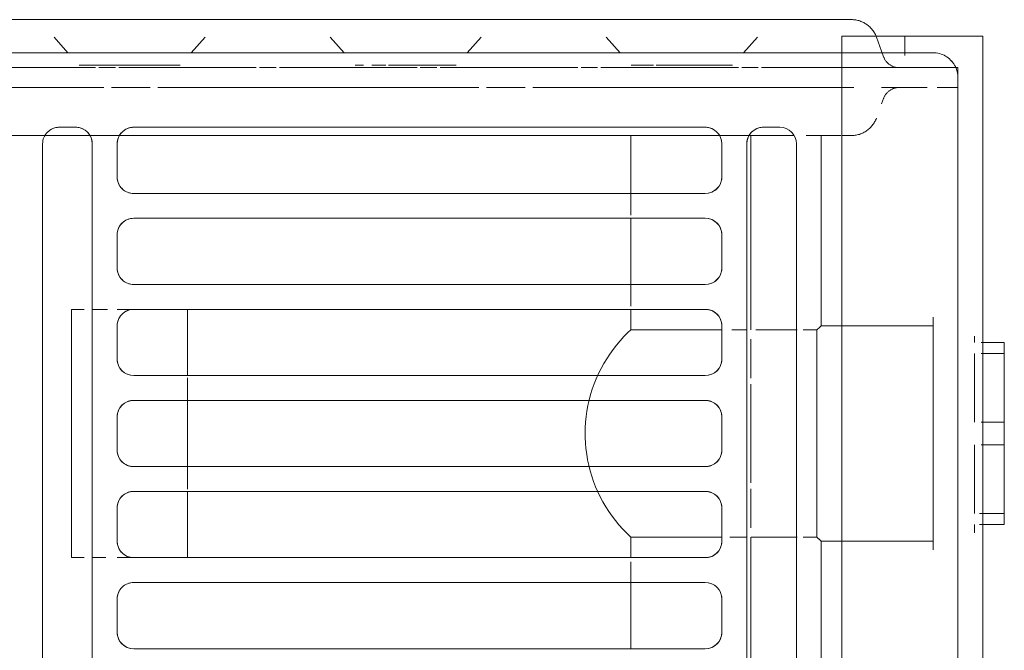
# Model space of a CAD drawing. Header units: millimetres. Extents: x -43279 to 212857, y -33734 to 71307.
# Tile 48 of 70: x -31337 to -31218, y 6239 to 6315. Entities that reach past the tile are written whole.
import ezdxf

# ---------------------------------------------------------------- set-up
doc = ezdxf.new("R2010")
doc.units = ezdxf.units.MM
doc.layers.add('M-EQPM', color=7, linetype='Continuous', lineweight=18)
doc.layers.add('Стены', color=7, linetype='Continuous', lineweight=5)

# ---------------------------------------------------------------- blocks, each defined once
blk = doc.blocks.new('PR_Радиатор_PradoUniversal_PRADO - 22-300-V1652-50_ОВ_L01_Отметка 0_Отопление - зависимый 2')
at = {"layer": 'M-EQPM'}
for p, q in [((-553, -10), (-553, -106)), ((-536, -10), (-536, -106)), ((-530.5, -93), (-530.5, -23)), ((-524.5, -23), (-524.5, -93)), ((-445.5, -93), (-445.5, -23)), ((-439.5, -23), (-439.5, -93)), ((-519.5, -32), (-450.5, -32)), ((-510.5, -40), (-510.5, -32)), ((-521.5, -38), (-521.5, -34)), ((-448.5, -34), (-448.5, -38)), ((-450.5, -40), (-519.5, -40)), ((-519.5, -43), (-450.5, -43)), ((-510.5, -45.48), (-510.5, -43)), ((-457, -44.5), (-457, -43)), ((-521.5, -49), (-521.5, -45)), ((-448.5, -45), (-448.5, -49)), ((-530.59, -45.48), (-525.59, -45.48)), ((-521.49, -45.48), (-510.5, -45.48)), ((-555.6, -48.35), (-555.6, -47)), ((-555.6, -47), (-555.6, -48.35)), ((-555.6, -47), (-552.59, -47)), ((-552.59, -47), (-555.6, -47)), ((-555.6, -48.35), (-555.6, -47)), ((-555.6, -47), (-555.6, -48.35)), ((-555.6, -47), (-553, -47)), ((-553, -47), (-555.6, -47)), ((-555.6, -56.65), (-555.6, -48.35)), ((-555.6, -48.35), (-552.59, -48.35)), ((-450.5, -51), (-519.5, -51)), ((-519.5, -54), (-450.5, -54)), ((-555.6, -58), (-555.6, -56.38)), ((-555.6, -56.38), (-555.6, -58)), ((-555.6, -56.38), (-555.6, -58)), ((-555.6, -58), (-555.6, -56.65)), ((-555.6, -56.65), (-555.6, -58)), ((-552.81, -56.65), (-555.6, -56.65)), ((-555.6, -58), (-555.6, -56.65)), ((-521.5, -60), (-521.5, -56)), ((-448.5, -56), (-448.5, -60)), ((-555.6, -58), (-555.6, -59.62)), ((-555.6, -59.62), (-555.6, -58)), ((-555.6, -59.35), (-555.6, -58)), ((-555.6, -58), (-555.6, -59.35)), ((-555.6, -58), (-555.6, -59.62)), ((-555.6, -59.35), (-555.6, -58)), ((-555.6, -67.65), (-555.6, -59.35)), ((-555.6, -59.35), (-552.81, -59.35)), ((-450.5, -62), (-519.5, -62)), ((-519.5, -65), (-450.5, -65)), ((-555.6, -67.65), (-555.6, -69)), ((-555.6, -69), (-555.6, -67.65)), ((-552.81, -67.65), (-555.6, -67.65)), ((-555.6, -67.65), (-555.6, -69)), ((-555.6, -69), (-555.6, -67.65)), ((-521.5, -71), (-521.5, -67)), ((-448.5, -67), (-448.5, -71)), ((-555.6, -69), (-552.81, -69)), ((-552.81, -69), (-555.6, -69)), ((-555.6, -69), (-553, -69)), ((-553, -69), (-555.6, -69)), ((-525.59, -70.52), (-530.59, -70.52)), ((-510.5, -70.52), (-521.49, -70.52)), ((-510.5, -73), (-510.5, -70.52)), ((-457, -73), (-457, -71.5)), ((-450.5, -73), (-519.5, -73)), ((-519.5, -76), (-450.5, -76)), ((-510.5, -84), (-510.5, -76)), ((-521.5, -82), (-521.5, -78)), ((-448.5, -78), (-448.5, -82)), ((-450.5, -84), (-519.5, -84)), ((-519.5, -87), (-450.5, -87)), ((-510.5, -94), (-510.5, -87)), ((-521.5, -93), (-521.5, -89)), ((-448.5, -89), (-448.5, -93)), ((-442, -94), (-530.23, -94)), ((-526.5, -95), (-528.5, -95)), ((-450.5, -95), (-519.5, -95)), ((-441.5, -95), (-443.5, -95)), ((-9, -94), (-440, -94)), ((-536, -104), (536, -104)), ((-547.4, -106), (-553, -106)), ((-536, -106), (-547.4, -106)), ((-532.9, -108), (532.9, -108))]:
    blk.add_line(p, q, dxfattribs=at)
at = {"layer": 'M-EQPM', "color": 254, "true_color": 0xe6e6e6}
for p, q in [((-553, -10), (-553, -42)), ((-550, -102.2), (-550, -13.8)), ((-536, -102.2), (-536, -13.8)), ((-550, -15), (-550, -101)), ((-533.5, -22), (-533.5, -45)), ((-533.5, -22), (-533.5, -45)), ((-525, -22), (-525, -45.48)), ((-530.5, -23), (-530.5, -93)), ((-524.5, -93), (-524.5, -23)), ((-445.5, -23), (-445.5, -42)), ((-439.5, -93), (-439.5, -23)), ((-450.5, -32), (-519.5, -32)), ((-521.5, -34), (-521.5, -38)), ((-448.5, -38), (-448.5, -34)), ((-519.5, -40), (-450.5, -40)), ((-510.5, -42.49), (-510.5, -40)), ((-553, -42), (-553, -44.14)), ((-553, -48.26), (-553, -42)), ((-553, -42), (-553, -74)), ((-457, -43), (-519.5, -43)), ((-457, -43), (-457, -44.5)), ((-444.5, -43), (-443, -43)), ((-443, -43), (-443, -44.5)), ((-533.5, -45), (-536, -45)), ((-533.5, -45), (-536, -45)), ((-521.5, -45), (-521.5, -49)), ((-532.95, -45.48), (-531.33, -45.48)), ((-532.95, -58), (-532.95, -45.48)), ((-525.59, -45.48), (-525.05, -45.48)), ((-524.52, -45.48), (-522.46, -45.48)), ((-510.5, -45.48), (-512.7, -45.48)), ((-552, -47), (-552, -47)), ((-525, -46.6), (-525, -51.31)), ((-555.6, -48.35), (-555.6, -56.65)), ((-552.59, -48.35), (-555.6, -48.35)), ((-555.6, -56.65), (-555.6, -48.35)), ((-555.6, -48.35), (-553, -48.35)), ((-552, -48.35), (-552, -56.65)), ((-552, -48.35), (-552, -56.65)), ((-519.5, -51), (-457, -51)), ((-525, -52.03), (-525, -63.97)), ((-457, -54), (-519.5, -54)), ((-555.6, -56.38), (-555.6, -56.38)), ((-555.6, -58), (-555.6, -56.38)), ((-555.6, -56.65), (-552.81, -56.65)), ((-555.6, -56.65), (-555.6, -57.33)), ((-553, -56.65), (-555.6, -56.65)), ((-553, -59.36), (-553, -56.64)), ((-521.5, -56), (-521.5, -60)), ((-555.6, -59.62), (-555.6, -58)), ((-555.6, -58), (-555.6, -59.35)), ((-532.95, -70.52), (-532.95, -58)), ((-555.6, -59.35), (-555.6, -67.65)), ((-552.81, -59.35), (-555.6, -59.35)), ((-555.6, -67.65), (-555.6, -59.35)), ((-555.6, -59.35), (-553, -59.35)), ((-552, -59.35), (-552, -67.65)), ((-552, -59.35), (-552, -67.65)), ((-555.6, -59.62), (-555.6, -59.62)), ((-519.5, -62), (-457, -62)), ((-525, -64.69), (-525, -69.4)), ((-457, -65), (-519.5, -65)), ((-555.6, -67.65), (-552.81, -67.65)), ((-553, -67.65), (-555.6, -67.65)), ((-553, -74), (-553, -67.74)), ((-521.5, -67), (-521.5, -71)), ((-552, -69), (-552, -69)), ((-536, -71), (-533.5, -71)), ((-536, -71), (-533.5, -71)), ((-533.5, -71), (-533.5, -94)), ((-533.5, -71), (-533.5, -94)), ((-531.33, -70.52), (-532.95, -70.52)), ((-525, -70.52), (-525, -94)), ((-522.69, -70.52), (-524.52, -70.52)), ((-512.7, -70.52), (-510.5, -70.52)), ((-553, -71.86), (-553, -74)), ((-457, -71.5), (-457, -73)), ((-443, -71.5), (-443, -73)), ((-519.5, -73), (-457, -73)), ((-510.5, -76), (-510.5, -73.39)), ((-443, -73), (-444.5, -73)), ((-553, -74), (-553, -106)), ((-445.5, -74), (-445.5, -93)), ((-450.5, -76), (-519.5, -76)), ((-521.5, -78), (-521.5, -82)), ((-448.5, -82), (-448.5, -78)), ((-519.5, -84), (-450.5, -84)), ((-510.5, -87), (-510.5, -84.39)), ((-450.5, -87), (-519.5, -87)), ((-521.5, -89), (-521.5, -93)), ((-448.5, -93), (-448.5, -89)), ((-533.11, -94), (-533.5, -94)), ((-531.69, -94), (-532.9, -94)), ((-510.5, -94), (-530.13, -94)), ((-528.5, -95), (-526.5, -95)), ((-519.5, -95), (-450.5, -95)), ((-510.5, -94), (-442, -94)), ((-443.5, -95), (-442, -95)), ((-440, -94), (-442, -94)), ((-440, -94), (-9, -94)), ((-536, -99.8), (-498.7, -99.8)), ((-497.77, -99.8), (-493.1, -99.8)), ((-492.17, -99.8), (-453.43, -99.8)), ((-452.5, -99.8), (-447.83, -99.8)), ((-446.9, -99.8), (-408.17, -99.8)), ((-550, -101), (-550, -102.2)), ((-550, -101), (-550, -102.2)), ((-549.33, -102.2), (-550, -102.2)), ((-550, -102.2), (-549.33, -102.2)), ((-548.79, -102.2), (-536, -102.2)), ((-526.3, -102.2), (-536, -102.2)), ((-523.9, -102.2), (-525.9, -102.2)), ((-506.9, -102.2), (-523.5, -102.2)), ((-504.5, -102.2), (-506.5, -102.2)), ((-487.5, -102.2), (-504.1, -102.2)), ((-485.1, -102.2), (-487.1, -102.2)), ((-468.1, -102.2), (-484.7, -102.2)), ((-465.7, -102.2), (-467.7, -102.2)), ((-448.7, -102.2), (-465.3, -102.2)), ((-446.3, -102.2), (-448.3, -102.2)), ((445.9, -102.2), (-445.9, -102.2)), ((-547, -104), (-536, -104)), ((-543.6, -103.68), (-543.6, -106)), ((-543.6, -103.68), (-543.6, -106)), ((-540.77, -104.19), (-540.16, -105.89)), ((536, -104), (-536, -104)), ((-525.79, -105.89), (-524.1, -104)), ((-524.1, -104), (-525.79, -105.89)), ((-507.54, -105.89), (-509.23, -104)), ((-509.23, -104), (-507.54, -105.89)), ((-492.46, -105.89), (-490.77, -104)), ((-490.77, -104), (-492.46, -105.89)), ((-474.21, -105.89), (-475.9, -104)), ((-475.9, -104), (-474.21, -105.89)), ((-459.12, -105.89), (-457.44, -104)), ((-457.44, -104), (-459.12, -105.89)), ((-440.88, -105.89), (-442.56, -104)), ((-442.56, -104), (-440.88, -105.89)), ((-550.2, -106), (-543.6, -106)), ((-543.6, -106), (-540, -106)), ((-540.08, -106.08), (-540.13, -105.96)), ((-540, -106), (-536, -106)), ((-539.26, -107.21), (-539.35, -107.12)), ((-532.9, -108), (-533.07, -108)), ((-524.97, -108), (-527.67, -108)), ((-527.67, -108), (-524.97, -108)), ((-508.37, -108), (-524.97, -108)), ((-524.97, -108), (-508.37, -108)), ((-508.37, -108), (-505.67, -108)), ((-505.67, -108), (-508.37, -108)), ((-491.63, -108), (-494.33, -108)), ((-494.33, -108), (-491.63, -108)), ((-475.03, -108), (-491.63, -108)), ((-491.63, -108), (-475.03, -108)), ((-475.03, -108), (-472.33, -108)), ((-472.33, -108), (-475.03, -108)), ((-458.3, -108), (-461, -108)), ((-461, -108), (-458.3, -108)), ((-441.7, -108), (-458.3, -108)), ((-458.3, -108), (-441.7, -108)), ((-441.7, -108), (-439, -108)), ((-439, -108), (-441.7, -108))]:
    blk.add_line(p, q, dxfattribs=at)
at = {"layer": 'M-EQPM', "color": 7, "true_color": 0xfcfcfc}
for p, q in [((-550, -101), (-550, -15)), ((-550, -15), (-550, -42)), ((-525, -45.48), (-525, -22)), ((-510.5, -40), (-510.5, -32.88)), ((-550, -42), (-550, -42.55)), ((-550, -46.69), (-550, -42)), ((-550, -42), (-550, -46.69)), ((-550, -42.55), (-550, -44.14)), ((-550, -58), (-550, -43)), ((-550, -43), (-550, -47.39)), ((-547, -58), (-547, -43.95)), ((-547, -43.95), (-547, -43.95)), ((-510.5, -45.48), (-510.5, -43)), ((-455.5, -43), (-457, -43)), ((-457, -43), (-455.5, -43)), ((-443, -43), (-444.5, -43)), ((-443, -44.5), (-443, -43)), ((-553, -44.14), (-553, -48.26)), ((-536, -45), (-547, -45)), ((-536, -45), (-547, -45)), ((-547, -45.99), (-547, -45)), ((-457, -51), (-457, -44.5)), ((-448.5, -49), (-448.5, -45)), ((-445.5, -44.5), (-445.5, -71.5)), ((-552, -47), (-552, -46)), ((-552, -46), (-552, -47)), ((-532.95, -45.48), (-531.33, -45.48)), ((-531.33, -45.48), (-532.95, -45.48)), ((-532.95, -45.48), (-532.95, -47.55)), ((-532.95, -48.1), (-532.95, -45.48)), ((-530.59, -45.48), (-528.79, -45.48)), ((-528.79, -45.48), (-530.59, -45.48)), ((-528.79, -45.48), (-525.59, -45.48)), ((-525.59, -45.48), (-528.79, -45.48)), ((-512.7, -45.48), (-521.49, -45.48)), ((-512.7, -45.48), (-510.5, -45.48)), ((-550, -46.41), (-550, -46.41)), ((-550, -46.69), (-550, -50)), ((-525, -51.31), (-525, -46.6)), ((-553, -48.35), (-555.6, -48.35)), ((-555.6, -48.47), (-555.6, -56.38)), ((-553, -56.64), (-553, -48.26)), ((-552, -50.01), (-552, -48.35)), ((-552, -56.65), (-552, -48.35)), ((-552, -54.25), (-552, -50.01)), ((-550, -50), (-550, -53.86)), ((-506.53, -50.95), (-506.26, -51.57)), ((-456, -51), (-450.5, -51)), ((-525, -63.97), (-525, -52.03)), ((-443, -52), (-443, -64)), ((-552, -56.65), (-552, -54.25)), ((-550, -53.86), (-550, -58)), ((-505.61, -53.5), (-505.44, -54.16)), ((-457, -62), (-457, -54)), ((-450.5, -54), (-456, -54)), ((-555.6, -56.65), (-553, -56.65)), ((-553, -56.64), (-553, -58)), ((-448.5, -60), (-448.5, -56)), ((-555.6, -57.33), (-555.6, -58)), ((-553, -58), (-553, -59.36)), ((-550, -68.61), (-550, -58)), ((-550, -58), (-550, -62.14)), ((-547, -72.05), (-547, -58)), ((-553, -59.35), (-555.6, -59.35)), ((-553, -62.14), (-553, -59.36)), ((-552, -67.65), (-552, -59.35)), ((-552, -67.65), (-552, -59.35)), ((-555.6, -59.62), (-555.6, -67.53)), ((-553, -66), (-553, -62.14)), ((-550, -62.14), (-550, -66)), ((-505.49, -62.04), (-505.66, -62.7)), ((-456, -62), (-450.5, -62)), ((-525, -69.4), (-525, -64.69)), ((-457, -71.5), (-457, -65)), ((-450.5, -65), (-456, -65)), ((-553, -67.74), (-553, -66)), ((-550, -66), (-550, -69.31)), ((-555.6, -67.65), (-553, -67.65)), ((-553, -67.74), (-553, -71.86)), ((-448.5, -71), (-448.5, -67)), ((-532.95, -70.52), (-532.95, -67.9)), ((-532.95, -68.45), (-532.95, -70.52)), ((-552, -69), (-552, -69.75)), ((-552, -69.75), (-552, -69)), ((-550, -71.86), (-550, -69.31)), ((-550, -69.31), (-550, -71.86)), ((-550, -69.59), (-550, -70)), ((-550, -70), (-550, -69.59)), ((-547, -71), (-547, -70.01)), ((-547, -71), (-536, -71)), ((-547, -71), (-536, -71)), ((-531.33, -70.52), (-532.95, -70.52)), ((-532.95, -70.52), (-531.33, -70.52)), ((-525.59, -70.52), (-530.59, -70.52)), ((-530.59, -70.52), (-528.79, -70.52)), ((-528.79, -70.52), (-525.59, -70.52)), ((-525, -94), (-525, -70.52)), ((-521.49, -70.52), (-518.47, -70.52)), ((-518.47, -70.52), (-512.7, -70.52)), ((-511.06, -70.52), (-512.7, -70.52)), ((-510.5, -70.52), (-511.06, -70.52)), ((-510.5, -73), (-510.5, -70.52)), ((-550, -71.86), (-550, -73.45)), ((-550, -73.45), (-550, -71.86)), ((-550, -71.86), (-550, -73.45)), ((-547, -72.05), (-547, -72.05)), ((-443, -73), (-443, -71.5)), ((-550, -73.45), (-550, -74)), ((-550, -74), (-550, -73.45)), ((-550, -73.45), (-550, -74)), ((-457, -73), (-455.5, -73)), ((-455.5, -73), (-457, -73)), ((-444.5, -73), (-443, -73)), ((-550, -74), (-550, -101)), ((-510.5, -84), (-510.5, -76)), ((-510.5, -89.52), (-510.5, -87)), ((-510.5, -93.39), (-510.5, -90.29)), ((-537.22, -94), (-537.15, -94)), ((-537.09, -94), (-537.06, -94)), ((-537.06, -94), (-537.03, -94)), ((-537.03, -94), (-536.98, -94)), ((-536.98, -94), (-536.93, -94)), ((-536.93, -94), (-536.88, -94)), ((-535.95, -94), (-536.07, -94)), ((-533.11, -94), (-533.5, -94)), ((-533.5, -94), (-533.11, -94)), ((-532.9, -94), (-533.07, -94)), ((-527.75, -94), (-530.13, -94)), ((-530.13, -94), (-524.98, -94)), ((-525, -94), (-527.75, -94)), ((-524.98, -94), (-522, -94)), ((-524.98, -94), (-512.04, -94)), ((-522, -94), (-519.02, -94)), ((-519.02, -94), (-516.25, -94)), ((-516.25, -94), (-513.87, -94)), ((-513.87, -94), (-512.04, -94)), ((-512.04, -94), (-510.5, -94)), ((-442, -94), (-510.5, -94)), ((-442, -94), (-440, -94)), ((-9, -94), (-440, -94)), ((-540.16, -96.11), (-540.11, -95.99)), ((-540.11, -95.99), (-540.06, -95.87)), ((-540.06, -95.87), (-540, -95.75)), ((-540, -95.75), (-539.94, -95.64)), ((-540.77, -97.81), (-541.02, -98.48)), ((-550, -99.8), (-550, -101)), ((-549.33, -99.8), (-550, -99.8)), ((-550, -99.8), (-549.33, -99.8)), ((-547.5, -99.8), (-548.54, -99.8)), ((-548.54, -99.8), (-547.5, -99.8)), ((-545, -99.8), (-546.29, -99.8)), ((-546.29, -99.8), (-545, -99.8)), ((-545, -99.8), (-540.77, -99.8)), ((-537.43, -99.8), (-536, -99.8)), ((-532.9, -99.8), (-536, -99.8)), ((-547.5, -102.2), (-549.33, -102.2)), ((-549.33, -102.2), (-548.54, -102.2)), ((-548.79, -102.2), (-545, -102.2)), ((-548.54, -102.2), (-547.5, -102.2)), ((-545, -102.2), (-546.29, -102.2)), ((-546.29, -102.2), (-545, -102.2)), ((-541.5, -102.2), (-542.9, -102.2)), ((-542.7, -102.21), (-542.78, -102.2)), ((-536, -102.2), (-540.77, -102.2)), ((-536.14, -102.2), (-536, -102.2)), ((-536, -102.2), (-532.9, -102.2)), ((-542.31, -102.29), (-542.38, -102.27)), ((-542.23, -102.32), (-542.31, -102.29)), ((-542.15, -102.34), (-542.23, -102.32)), ((-541.94, -102.45), (-542.01, -102.41)), ((-541.61, -102.67), (-541.67, -102.62)), ((-541.55, -102.73), (-541.61, -102.67)), ((-541.49, -102.78), (-541.55, -102.73)), ((-541.44, -102.84), (-541.49, -102.78)), ((-541.24, -103.09), (-541.28, -103.02)), ((-541.12, -103.3), (-541.15, -103.23)), ((-541.08, -103.37), (-541.12, -103.3)), ((-541.05, -103.44), (-541.08, -103.37)), ((-521.77, -102.5), (-522.77, -102.5)), ((-522.77, -102.5), (-520.75, -102.5)), ((-513.58, -102.5), (-521.77, -102.5)), ((-520.75, -102.5), (-513.58, -102.5)), ((-513.25, -102.5), (-511.58, -102.5)), ((-511.58, -102.5), (-513.25, -102.5)), ((-510.86, -102.5), (-510.57, -102.5)), ((-510.57, -102.5), (-510.86, -102.5)), ((-489.14, -102.5), (-489.43, -102.5)), ((-489.43, -102.5), (-487.42, -102.5)), ((-488.43, -102.5), (-489.14, -102.5)), ((-481.25, -102.5), (-488.43, -102.5)), ((-487.42, -102.5), (-481.25, -102.5)), ((-480.92, -102.5), (-479.25, -102.5)), ((-479.25, -102.5), (-480.92, -102.5)), ((-478.23, -102.5), (-477.81, -102.5)), ((-477.81, -102.5), (-478.23, -102.5)), ((-477.53, -102.5), (-477.23, -102.5)), ((-477.23, -102.5), (-477.53, -102.5)), ((-455.1, -102.5), (-456.1, -102.5)), ((-456.1, -102.5), (-454.08, -102.5)), ((-444.9, -102.5), (-455.1, -102.5)), ((-454.08, -102.5), (-444.9, -102.5)), ((-444.9, -102.5), (-443.9, -102.5)), ((-443.9, -102.5), (-444.9, -102.5)), ((-536, -104), (-547, -104)), ((-540.13, -105.96), (-540.16, -105.89))]:
    blk.add_line(p, q, dxfattribs=at)
at = {"layer": 'M-EQPM', "color": 7, "true_color": 0xfefefe}
for p, q in [((-510.5, -42.49), (-510.5, -40)), ((-550, -46.14), (-550, -43.31)), ((-550, -43.31), (-550, -46.14)), ((-455.5, -43), (-457, -43)), ((-450.5, -43), (-455.5, -43)), ((-455.5, -43), (-450.5, -43)), ((-450.5, -43), (-455.5, -43)), ((-450.5, -43), (-448.5, -43)), ((-448.5, -43), (-450.5, -43)), ((-447.12, -43), (-445.5, -43)), ((-445.5, -43), (-447.12, -43)), ((-550, -44.14), (-550, -46.69)), ((-457, -44.5), (-457, -51)), ((-443, -44.5), (-443, -52)), ((-443, -52), (-443, -44.5)), ((-531.33, -45.48), (-532.95, -45.48)), ((-532.95, -45.48), (-532.95, -47.55)), ((-525.59, -45.48), (-530.59, -45.48)), ((-525.05, -45.48), (-525.59, -45.48)), ((-525.59, -45.48), (-525.05, -45.48)), ((-525.05, -45.48), (-525.59, -45.48)), ((-522.46, -45.48), (-524.52, -45.48)), ((-524.52, -45.48), (-522.46, -45.48)), ((-522.46, -45.48), (-524.52, -45.48)), ((-515.26, -45.48), (-521.49, -45.48)), ((-521.49, -45.48), (-512.7, -45.48)), ((-512.7, -45.48), (-515.26, -45.48)), ((-510.5, -45.48), (-512.7, -45.48)), ((-550, -46.41), (-550, -46.41)), ((-550, -47.34), (-550, -50)), ((-550, -50), (-550, -47.34)), ((-550, -47.39), (-550, -51.55)), ((-550, -47.39), (-550, -49.62)), ((-550, -49.62), (-550, -47.39)), ((-547, -49.83), (-547, -46.55)), ((-555.6, -56.38), (-555.6, -48.47)), ((-555.6, -48.47), (-555.6, -56.65)), ((-553, -48.26), (-553, -50)), ((-552, -50), (-552, -48.35)), ((-552, -48.35), (-552, -50)), ((-552, -56.65), (-552, -48.35)), ((-552, -48.35), (-552, -56.65)), ((-550, -47.61), (-550, -49.51)), ((-550, -49.51), (-550, -47.61)), ((-550, -47.61), (-550, -49.51)), ((-550, -49.51), (-550, -47.61)), ((-547, -48.56), (-547, -49.67)), ((-547, -48.56), (-547, -49.67)), ((-547, -49.67), (-547, -48.56)), ((-532.95, -47.55), (-532.95, -50.14)), ((-532.95, -47.55), (-532.95, -50.14)), ((-532.95, -58), (-532.95, -48.1)), ((-550, -49.67), (-550, -51.55)), ((-550, -51.55), (-550, -49.67)), ((-547, -48.81), (-547, -49.83)), ((-547, -48.81), (-547, -49.83)), ((-547, -49.83), (-547, -48.81)), ((-553, -50), (-553, -56.64)), ((-552, -51.25), (-552, -50.01)), ((-552, -50.01), (-552, -51.25)), ((-550, -50), (-550, -52)), ((-550, -52), (-550, -50)), ((-550, -50), (-550, -52)), ((-550, -52), (-550, -50)), ((-550, -50.04), (-550, -51.95)), ((-550, -51.95), (-550, -50.04)), ((-547, -50.67), (-547, -52.26)), ((-547, -50.67), (-547, -52.26)), ((-547, -52.26), (-547, -50.67)), ((-547, -50.78), (-547, -52.31)), ((-547, -52.31), (-547, -50.78)), ((-547, -50.78), (-547, -52.31)), ((-547, -52.31), (-547, -50.78)), ((-532.95, -50.3), (-532.95, -58)), ((-532.95, -50.3), (-532.95, -58)), ((-552, -53.84), (-552, -52)), ((-552, -52), (-552, -53.84)), ((-550, -52.26), (-550, -54.58)), ((-457, -54), (-457, -51.28)), ((-457, -51.28), (-457, -54)), ((-443, -64), (-443, -52)), ((-550, -54.89), (-550, -52.67)), ((-550, -52.67), (-550, -54.89)), ((-547, -52.99), (-547, -55.47)), ((-547, -52.99), (-547, -55.47)), ((-547, -55.47), (-547, -52.99)), ((-547, -53.03), (-547, -55.47)), ((-547, -55.47), (-547, -53.03)), ((-547, -53.03), (-547, -55.47)), ((-547, -55.47), (-547, -53.03)), ((-457, -54), (-457, -62)), ((-552, -56.65), (-552, -55.23)), ((-552, -55.23), (-552, -56.65)), ((-550, -55.07), (-550, -58)), ((-550, -55.07), (-550, -58)), ((-550, -58), (-550, -55.07)), ((-550, -55.33), (-550, -61.12)), ((-550, -61.12), (-550, -55.33)), ((-550, -55.34), (-550, -58)), ((-550, -58), (-550, -55.34)), ((-550, -55.34), (-550, -58)), ((-550, -58), (-550, -55.34)), ((-547, -55.89), (-547, -58)), ((-547, -55.89), (-547, -58)), ((-547, -58), (-547, -55.89)), ((-547, -55.9), (-547, -58)), ((-547, -58), (-547, -55.9)), ((-547, -55.9), (-547, -58)), ((-547, -58), (-547, -55.9)), ((-550, -61.11), (-550, -58)), ((-550, -58), (-550, -61.11)), ((-550, -61.11), (-550, -58)), ((-550, -58), (-550, -61.11)), ((-550, -58), (-550, -61.42)), ((-550, -58), (-550, -61.42)), ((-550, -61.42), (-550, -58)), ((-547, -58), (-547, -60.54)), ((-547, -58), (-547, -60.54)), ((-547, -60.54), (-547, -58)), ((-547, -58), (-547, -60.54)), ((-547, -60.54), (-547, -58)), ((-547, -58), (-547, -60.54)), ((-547, -60.54), (-547, -58)), ((-532.95, -58), (-532.95, -65.7)), ((-532.95, -65.86), (-532.95, -58)), ((-532.95, -58), (-532.95, -65.7)), ((-555.6, -59.35), (-555.6, -67.53)), ((-553, -59.36), (-553, -67.74)), ((-552, -59.38), (-552, -61.75)), ((-552, -61.75), (-552, -59.38)), ((-552, -59.38), (-552, -66)), ((-552, -66), (-552, -59.38)), ((-555.6, -67.53), (-555.6, -59.62)), ((-547, -60.92), (-547, -62.97)), ((-547, -62.97), (-547, -60.92)), ((-547, -60.92), (-547, -62.97)), ((-547, -62.97), (-547, -60.92)), ((-547, -60.93), (-547, -63.01)), ((-547, -60.93), (-547, -63.01)), ((-547, -63.01), (-547, -60.93)), ((-552, -62.16), (-552, -63.45)), ((-552, -63.45), (-552, -62.16)), ((-550, -64), (-550, -61.83)), ((-550, -61.83), (-550, -68.39)), ((-550, -62.14), (-550, -64.05)), ((-550, -64.05), (-550, -62.14)), ((-550, -62.17), (-550, -64.45)), ((-550, -64), (-550, -62.18)), ((-550, -62.18), (-550, -64)), ((-550, -62.53), (-550, -64.45)), ((-550, -64.45), (-550, -62.53)), ((-457, -64.72), (-457, -62)), ((-457, -62), (-457, -64.72)), ((-552, -64), (-552, -65.99)), ((-552, -65.99), (-552, -64)), ((-550, -68.39), (-550, -64)), ((-550, -65.27), (-550, -64)), ((-550, -64), (-550, -65.27)), ((-550, -64.05), (-550, -65.24)), ((-550, -65.24), (-550, -64.05)), ((-547, -63.69), (-547, -65.22)), ((-547, -65.22), (-547, -63.69)), ((-547, -63.69), (-547, -65.22)), ((-547, -65.22), (-547, -63.69)), ((-547, -63.74), (-547, -65.33)), ((-547, -63.74), (-547, -65.33)), ((-547, -65.33), (-547, -63.74)), ((-443, -64), (-443, -71.5)), ((-443, -71.5), (-443, -64)), ((-550, -64.45), (-550, -68.61)), ((-550, -64.45), (-550, -65.63)), ((-550, -65.63), (-550, -64.45)), ((-457, -65), (-457, -71.5)), ((-550, -66), (-550, -68.66)), ((-550, -68.66), (-550, -66)), ((-550, -66.38), (-550, -68.61)), ((-550, -68.61), (-550, -66.38)), ((-550, -68.39), (-550, -66.49)), ((-550, -66.49), (-550, -68.39)), ((-547, -66.17), (-547, -67.19)), ((-547, -69.45), (-547, -66.17)), ((-547, -66.17), (-547, -67.19)), ((-547, -67.19), (-547, -66.17)), ((-547, -66.33), (-547, -67.44)), ((-547, -66.33), (-547, -67.44)), ((-547, -67.44), (-547, -66.33)), ((-532.95, -65.86), (-532.95, -68.45)), ((-532.95, -65.86), (-532.95, -68.45)), ((-532.95, -67.9), (-532.95, -66.43)), ((-532.95, -68.45), (-532.95, -70.52)), ((-552, -69.75), (-552, -69.75)), ((-550, -69.31), (-550, -71.86)), ((-550, -70), (-550, -69.59)), ((-550, -69.59), (-550, -70)), ((-550, -69.86), (-550, -72.69)), ((-550, -72.69), (-550, -69.86)), ((-532.95, -70.52), (-531.33, -70.52)), ((-530.59, -70.52), (-528.79, -70.52)), ((-528.79, -70.52), (-525.59, -70.52)), ((-524.52, -70.52), (-522.69, -70.52)), ((-522.69, -70.52), (-524.52, -70.52)), ((-524.52, -70.52), (-522.69, -70.52)), ((-521.49, -70.52), (-518.47, -70.52)), ((-518.47, -70.52), (-521.49, -70.52)), ((-518.47, -70.52), (-515.26, -70.52)), ((-515.26, -70.52), (-518.47, -70.52)), ((-515.26, -70.52), (-512.7, -70.52)), ((-512.7, -70.52), (-515.26, -70.52)), ((-512.7, -70.52), (-511.06, -70.52)), ((-511.06, -70.52), (-510.5, -70.52)), ((-510.5, -76), (-510.5, -73.39)), ((-457, -73), (-455.5, -73)), ((-455.5, -73), (-450.5, -73)), ((-450.5, -73), (-455.5, -73)), ((-455.5, -73), (-450.5, -73)), ((-448.5, -73), (-450.5, -73)), ((-450.5, -73), (-448.5, -73)), ((-445.5, -73), (-447.32, -73)), ((-447.32, -73), (-445.5, -73)), ((-510.5, -87), (-510.5, -84.39)), ((-539.31, -94.84), (-539.21, -94.76)), ((-533.5, -94), (-533.11, -94)), ((-533.11, -94), (-531.96, -94)), ((-531.96, -94), (-533.11, -94)), ((-533.11, -94), (-531.96, -94)), ((-531.96, -94), (-533.11, -94)), ((-533.11, -94), (-532.94, -94)), ((-532.94, -94), (-532.9, -94)), ((-530.13, -94), (-525, -94)), ((-524.98, -94), (-522, -94)), ((-519.02, -94), (-524.98, -94)), ((-512.04, -94), (-524.98, -94)), ((-522, -94), (-519.02, -94)), ((-519.02, -94), (-516.25, -94)), ((-512.04, -94), (-519.02, -94)), ((-516.25, -94), (-513.87, -94)), ((-513.87, -94), (-512.04, -94)), ((-512.04, -94), (-510.89, -94)), ((-510.5, -94), (-512.04, -94)), ((-510.89, -94), (-510.5, -94)), ((-440, -94), (-442, -94)), ((-541.04, -98.52), (-541.02, -98.48)), ((-548.54, -99.8), (-549.33, -99.8)), ((-549.33, -99.8), (-548.54, -99.8)), ((-540.77, -99.8), (-545, -99.8)), ((-542.9, -99.8), (-542.82, -99.8)), ((-536, -99.8), (-537.43, -99.8)), ((-498.7, -99.8), (-532.9, -99.8)), ((-493.1, -99.8), (-497.77, -99.8)), ((-453.43, -99.8), (-492.17, -99.8)), ((-447.83, -99.8), (-452.5, -99.8)), ((-408.17, -99.8), (-446.9, -99.8)), ((-542.86, -102.2), (-542.9, -102.2)), ((-542.9, -102.2), (-541.5, -102.2)), ((-542.9, -102.2), (-541.5, -102.2)), ((-542.78, -102.2), (-542.86, -102.2)), ((-540.77, -102.2), (-536, -102.2)), ((-540.77, -102.2), (-540, -102.2)), ((-540, -102.2), (-536.14, -102.2)), ((-532.9, -102.2), (-526.3, -102.2)), ((-525.9, -102.2), (-523.9, -102.2)), ((-523.5, -102.2), (-506.9, -102.2)), ((-506.5, -102.2), (-504.5, -102.2)), ((-504.1, -102.2), (-487.5, -102.2)), ((-487.1, -102.2), (-485.1, -102.2)), ((-484.7, -102.2), (-468.1, -102.2)), ((-467.7, -102.2), (-465.7, -102.2)), ((-465.3, -102.2), (-448.7, -102.2)), ((-448.3, -102.2), (-446.3, -102.2)), ((-445.9, -102.2), (445.9, -102.2)), ((-511.57, -102.5), (-510.86, -102.5)), ((-510.86, -102.5), (-511.57, -102.5)), ((-477.81, -102.5), (-477.53, -102.5)), ((-477.53, -102.5), (-477.81, -102.5)), ((-541.02, -103.52), (-541.05, -103.44)), ((-541.02, -103.52), (-540.77, -104.19))]:
    blk.add_line(p, q, dxfattribs=at)
at = {"layer": 'M-EQPM', "flags": 128}
for points in [[(-510.5, -45.48), (-510.01, -45.95), (-509.54, -46.44), (-509.08, -46.95), (-508.65, -47.47), (-508.24, -48.01), (-507.85, -48.57), (-507.49, -49.15), (-507.15, -49.73), (-506.83, -50.33), (-506.53, -50.95)], [(-505.44, -54.16), (-505.3, -54.83), (-505.19, -55.5), (-505.1, -56.17), (-505.04, -56.85), (-505.01, -57.53), (-505, -58)], [(-505, -58), (-505.01, -58.68), (-505.05, -59.36), (-505.12, -60.04), (-505.22, -60.71), (-505.34, -61.38), (-505.49, -62.04)], [(-506.62, -65.24), (-506.92, -65.85), (-507.25, -66.45), (-507.6, -67.03), (-507.97, -67.6), (-508.36, -68.15), (-508.78, -68.69), (-509.22, -69.21), (-509.68, -69.71), (-510.16, -70.2), (-510.5, -70.52)], [(-539.35, -107.12), (-539.44, -107.03), (-539.53, -106.94), (-539.61, -106.84), (-539.69, -106.74), (-539.77, -106.64), (-539.84, -106.53), (-539.91, -106.42), (-539.97, -106.31), (-540.03, -106.19), (-540.08, -106.08)], [(-537.15, -108), (-537.28, -108), (-537.4, -107.99), (-537.53, -107.98), (-537.66, -107.96), (-537.78, -107.94), (-537.91, -107.91), (-538.03, -107.88), (-538.15, -107.84), (-538.28, -107.79), (-538.39, -107.75), (-538.51, -107.7), (-538.63, -107.64), (-538.74, -107.58), (-538.85, -107.51), (-538.95, -107.44), (-539.06, -107.37), (-539.16, -107.29), (-539.26, -107.21)], [(-535.95, -108), (-536.07, -108), (-536.18, -108), (-536.28, -108), (-536.38, -108), (-536.48, -108), (-536.57, -108), (-536.65, -108), (-536.73, -108), (-536.8, -108), (-536.86, -108), (-536.92, -108), (-536.97, -108), (-537.02, -108), (-537.06, -108), (-537.09, -108), (-537.11, -108), (-537.13, -108), (-537.14, -108), (-537.15, -108)], [(-537.15, -108), (-537.14, -108), (-537.13, -108), (-537.12, -108), (-537.09, -108), (-537.06, -108), (-537.03, -108), (-536.98, -108), (-536.93, -108), (-536.88, -108), (-536.81, -108), (-536.74, -108), (-536.67, -108), (-536.59, -108), (-536.5, -108), (-536.41, -108), (-536.32, -108)], [(-535.96, -108), (-535.84, -108), (-535.71, -108), (-535.59, -108), (-535.45, -108), (-535.31, -108), (-535.17, -108), (-535.03, -108), (-534.88, -108), (-534.73, -108), (-534.57, -108), (-534.41, -108), (-534.25, -108), (-534.09, -108), (-533.93, -108), (-533.76, -108), (-533.6, -108), (-533.43, -108), (-533.26, -108), (-533.09, -108), (-532.92, -108), (-532.9, -108)], [(-533.07, -108), (-533.24, -108), (-533.41, -108), (-533.58, -108), (-533.74, -108), (-533.91, -108), (-534.07, -108), (-534.24, -108), (-534.4, -108), (-534.55, -108), (-534.71, -108), (-534.86, -108), (-535.01, -108), (-535.16, -108), (-535.3, -108), (-535.33, -108)]]:
    blk.add_lwpolyline(points, dxfattribs=at)
at = {"layer": 'M-EQPM', "color": 254, "true_color": 0xe6e6e6, "flags": 128}
for points in [[(-510.5, -45.48), (-510.01, -45.95), (-509.54, -46.44), (-509.08, -46.95), (-508.65, -47.47), (-508.24, -48.01), (-507.85, -48.57), (-507.49, -49.15), (-507.15, -49.73), (-506.83, -50.33), (-506.53, -50.95)], [(-506.53, -50.95), (-506.26, -51.57), (-506.02, -52.21), (-505.8, -52.85), (-505.61, -53.5), (-505.44, -54.16)], [(-505.44, -54.16), (-505.3, -54.83), (-505.19, -55.5), (-505.1, -56.17), (-505.04, -56.85), (-505.01, -57.53), (-505, -58)], [(-505, -58), (-505.01, -58.68), (-505.05, -59.36), (-505.12, -60.04), (-505.22, -60.71), (-505.34, -61.38), (-505.49, -62.04)], [(-505.49, -62.04), (-505.66, -62.7), (-505.86, -63.35), (-506.09, -63.99), (-506.34, -64.62), (-506.62, -65.24)], [(-506.62, -65.24), (-506.92, -65.85), (-507.25, -66.45), (-507.6, -67.03), (-507.97, -67.6), (-508.36, -68.15), (-508.78, -68.69), (-509.22, -69.21), (-509.68, -69.71), (-510.16, -70.2), (-510.5, -70.52)], [(-535.86, -94), (-535.73, -94), (-535.6, -94), (-535.47, -94), (-535.33, -94), (-535.19, -94), (-535.04, -94), (-534.9, -94), (-534.75, -94), (-534.59, -94), (-534.43, -94), (-534.27, -94), (-534.11, -94), (-533.95, -94), (-533.78, -94), (-533.62, -94)], [(-533.07, -94), (-533.24, -94), (-533.41, -94), (-533.58, -94), (-533.74, -94), (-533.91, -94), (-534.07, -94), (-534.24, -94), (-534.4, -94), (-534.55, -94), (-534.71, -94), (-534.86, -94), (-535.01, -94), (-535.16, -94), (-535.3, -94), (-535.33, -94)]]:
    blk.add_lwpolyline(points, dxfattribs=at)
at = {"layer": 'M-EQPM', "color": 7, "true_color": 0xfcfcfc, "flags": 128}
for points in [[(-506.26, -51.57), (-506.02, -52.21), (-505.8, -52.85), (-505.61, -53.5)], [(-505.66, -62.7), (-505.86, -63.35), (-506.09, -63.99), (-506.34, -64.62), (-506.62, -65.24)], [(-539.94, -95.64), (-539.88, -95.53), (-539.81, -95.42), (-539.74, -95.32), (-539.66, -95.22), (-539.58, -95.12), (-539.49, -95.02), (-539.4, -94.93), (-539.31, -94.84)], [(-539.21, -94.76), (-539.11, -94.68), (-539.01, -94.6), (-538.91, -94.53), (-538.8, -94.46), (-538.69, -94.39), (-538.57, -94.34), (-538.46, -94.28), (-538.34, -94.23), (-538.22, -94.19), (-538.1, -94.14), (-537.98, -94.11), (-537.85, -94.08), (-537.73, -94.05), (-537.6, -94.03), (-537.47, -94.02), (-537.35, -94.01), (-537.22, -94)], [(-537.15, -94), (-537.14, -94), (-537.13, -94), (-537.12, -94), (-537.09, -94)], [(-537.13, -94), (-537.14, -94), (-537.15, -94)], [(-537.09, -94), (-537.11, -94), (-537.13, -94)], [(-537.02, -94), (-537.06, -94), (-537.09, -94)], [(-536.92, -94), (-536.97, -94), (-537.02, -94)], [(-536.8, -94), (-536.86, -94), (-536.92, -94)], [(-536.88, -94), (-536.81, -94), (-536.74, -94), (-536.67, -94)], [(-536.65, -94), (-536.73, -94), (-536.8, -94)], [(-536.67, -94), (-536.59, -94), (-536.5, -94)], [(-536.48, -94), (-536.57, -94), (-536.65, -94)], [(-536.5, -94), (-536.41, -94), (-536.38, -94)], [(-536.28, -94), (-536.38, -94), (-536.48, -94)], [(-536.07, -94), (-536.18, -94), (-536.28, -94)], [(-541.14, -98.74), (-541.1, -98.67), (-541.07, -98.6), (-541.04, -98.52)], [(-542.82, -99.8), (-542.74, -99.79), (-542.66, -99.79), (-542.58, -99.77), (-542.5, -99.76), (-542.42, -99.74)], [(-542.42, -99.74), (-542.35, -99.72), (-542.27, -99.7), (-542.2, -99.67), (-542.12, -99.64), (-542.05, -99.61), (-541.98, -99.57), (-541.91, -99.54), (-541.84, -99.49), (-541.77, -99.45), (-541.71, -99.4), (-541.64, -99.36), (-541.58, -99.3), (-541.52, -99.25), (-541.47, -99.19), (-541.41, -99.13), (-541.36, -99.07), (-541.31, -99.01), (-541.26, -98.95), (-541.22, -98.88), (-541.18, -98.81), (-541.14, -98.74)], [(-542.54, -102.23), (-542.62, -102.22), (-542.7, -102.21)], [(-542.38, -102.27), (-542.46, -102.25), (-542.54, -102.23)], [(-541.8, -102.53), (-541.87, -102.49), (-541.94, -102.45)], [(-541.67, -102.62), (-541.74, -102.57), (-541.8, -102.53)], [(-541.28, -103.02), (-541.33, -102.96), (-541.38, -102.9), (-541.44, -102.84)], [(-541.15, -103.23), (-541.19, -103.16), (-541.24, -103.09)]]:
    blk.add_lwpolyline(points, dxfattribs=at)
at = {"layer": 'M-EQPM', "color": 7, "true_color": 0xfefefe, "flags": 128}
for points in [[(-533.62, -94), (-533.45, -94), (-533.28, -94), (-533.11, -94)], [(-542.01, -102.41), (-542.08, -102.38), (-542.15, -102.34)]]:
    blk.add_lwpolyline(points, dxfattribs=at)
at = {"layer": 'M-EQPM'}
for centre, start, end in [((-519.5, -34), 90, 180), ((-519.5, -34), 90, 165), ((-450.5, -34), 0, 90), ((-450.5, -34), 15, 90), ((-519.5, -38), 180, 270), ((-450.5, -38), 270, 0), ((-519.5, -38), 195, 270), ((-450.5, -38), 270, 345), ((-519.5, -45), 90, 180), ((-519.5, -45), 90, 165), ((-450.5, -45), 0, 90), ((-519.5, -49), 180, 270), ((-519.5, -49), 195, 270), ((-450.5, -49), 270, 0), ((-519.5, -56), 90, 180), ((-519.5, -56), 90, 165), ((-450.5, -56), 360, 90), ((-519.5, -60), 180, 270), ((-519.5, -60), 195, 270), ((-450.5, -60), 270, 360), ((-519.5, -67), 90, 180), ((-519.5, -67), 90, 165), ((-450.5, -67), 0, 90), ((-519.5, -71), 180, 270), ((-450.5, -71), 270, 0), ((-519.5, -71), 195, 270), ((-519.5, -78), 90, 180), ((-519.5, -78), 90, 165), ((-450.5, -78), 360, 90), ((-450.5, -78), 15, 90), ((-519.5, -82), 180, 270), ((-450.5, -82), 270, 0), ((-519.5, -82), 195, 270), ((-450.5, -82), 270, 345), ((-519.5, -89), 90, 180), ((-519.5, -89), 90, 165), ((-450.5, -89), 360, 90), ((-450.5, -89), 15, 90), ((-528.5, -93), 180, 270), ((-526.5, -93), 270, 360), ((-526.5, -93), 285, 360), ((-519.5, -93), 180, 270), ((-519.5, -93), 180, 255), ((-450.5, -93), 270, 0), ((-450.5, -93), 285, 0), ((-443.5, -93), 180, 270), ((-443.5, -93), 180, 255), ((-441.5, -93), 270, 0), ((-441.5, -93), 315, 0)]:
    blk.add_arc(centre, 2, start, end, dxfattribs=at)
at = {"layer": 'M-EQPM', "color": 254, "true_color": 0xe6e6e6}
for centre, radius, start, end in [((-519.5, -34), 2, 165, 180), ((-450.5, -34), 2, 360, 15), ((-519.5, -38), 2, 180, 195), ((-450.5, -38), 2, 345, 360), ((-519.5, -45), 2, 165, 180), ((-450.5, -45), 2, 15, 30), ((-519.5, -49), 2, 180, 195), ((-450.5, -49), 2, 270, 345), ((-450.5, -56), 2, 15, 90), ((-519.5, -56), 2, 165, 180), ((-519.5, -60), 2, 180, 195), ((-450.5, -60), 2, 270, 345), ((-450.5, -67), 2, 15, 90), ((-519.5, -67), 2, 165, 180), ((-519.5, -71), 2, 180, 195), ((-450.5, -71), 2, 330, 345), ((-519.5, -78), 2, 165, 180), ((-450.5, -78), 2, 360, 15), ((-519.5, -82), 2, 180, 195), ((-450.5, -82), 2, 345, 0), ((-519.5, -89), 2, 165, 180), ((-450.5, -89), 2, 360, 15), ((-528.5, -93), 2, 180, 270), ((-526.5, -93), 2, 270, 285), ((-519.5, -93), 2, 255, 270), ((-450.5, -93), 2, 270, 285), ((-443.5, -93), 2, 255, 270), ((-441.5, -93), 2, 285, 315), ((-547, -101), 3, 180, 225), ((-547, -101), 3, 195, 225), ((-547, -101), 3, 240, 255), ((-547, -101), 3, 240, 255)]:
    blk.add_arc(centre, radius, start, end, dxfattribs=at)
at = {"layer": 'M-EQPM', "color": 7, "true_color": 0xfefefe}
for centre, radius, start, end in [((-450.5, -45), 2, 75, 90), ((-450.5, -45), 2, 30, 45), ((-450.5, -71), 2, 270, 285), ((-547, -101), 3, 255, 270)]:
    blk.add_arc(centre, radius, start, end, dxfattribs=at)
at = {"layer": 'M-EQPM', "color": 7, "true_color": 0xfcfcfc}
for centre, radius, start, end in [((-450.5, -45), 2, 45, 75), ((-450.5, -45), 2, 360, 15), ((-450.5, -49), 2, 345, 360), ((-450.5, -56), 2, 360, 15), ((-450.5, -60), 2, 345, 360), ((-450.5, -67), 2, 0, 15), ((-450.5, -71), 2, 345, 360), ((-450.5, -71), 2, 300, 330), ((-450.5, -71), 2, 285, 300), ((-441.5, -93), 2, 270, 285), ((-547, -101), 3, 180, 195), ((-547, -101), 3, 225, 240), ((-547, -101), 3, 225, 240), ((-547, -101), 3, 255, 270)]:
    blk.add_arc(centre, radius, start, end, dxfattribs=at)
at = {"layer": 'M-EQPM', "color": 7, "true_color": 0xfefefe}
for points in [[(-533.36, -45.12), (-533.45, -45.04), (-533.5, -45), (-533.5, -45)], [(-533.5, -45), (-533.5, -45), (-533.45, -45.04), (-533.36, -45.12)], [(-532.95, -45.48), (-533.13, -45.32), (-533.27, -45.2), (-533.36, -45.12)], [(-533.5, -71), (-533.5, -71), (-533.45, -70.96), (-533.36, -70.88)], [(-533.36, -70.88), (-533.45, -70.96), (-533.5, -71), (-533.5, -71)], [(-533.36, -70.88), (-533.27, -70.8), (-533.13, -70.68), (-532.95, -70.52)]]:
    blk.add_open_spline(points, degree=3, dxfattribs=at)
at = {"layer": 'M-EQPM', "color": 7, "true_color": 0xfcfcfc}
for points in [[(-532.95, -45.48), (-533.13, -45.32), (-533.4, -45.09), (-533.5, -45), (-533.5, -45)], [(-533.5, -45), (-533.5, -45), (-533.45, -45.04), (-533.36, -45.12)], [(-533.36, -45.12), (-533.27, -45.2), (-533.13, -45.32), (-532.95, -45.48)], [(-533.5, -71), (-533.5, -71), (-533.45, -70.96), (-533.36, -70.88)], [(-533.36, -70.88), (-533.45, -70.96), (-533.5, -71), (-533.5, -71)], [(-532.95, -70.52), (-533.13, -70.68), (-533.27, -70.8), (-533.36, -70.88)], [(-533.36, -70.88), (-533.27, -70.8), (-533.13, -70.68), (-532.95, -70.52)]]:
    blk.add_open_spline(points, degree=3, dxfattribs=at)
at = {"layer": 'M-EQPM', "color": 254, "true_color": 0xe6e6e6}
for points in [[(-533.36, -45.12), (-533.27, -45.2), (-533.13, -45.32), (-532.95, -45.48)], [(-532.95, -70.52), (-533.13, -70.68), (-533.27, -70.8), (-533.36, -70.88)]]:
    blk.add_open_spline(points, degree=3, dxfattribs=at)
blk = doc.blocks.new('A$Cc29e8ddc')
at = {"layer": 'M-EQPM', "color": 254, "true_color": 0xe6e6e6, "rotation": 180}
blk.add_blockref('PR_Радиатор_PradoUniversal_PRADO - 22-300-V1652-50_ОВ_L01_Отметка 0_Отопление - зависимый 2', (2853.41, 20.89), dxfattribs=at)

msp = doc.modelspace()

# ---------------------------------------------------------------- block references
at = {"layer": 'Стены', "linetype": 'ByBlock'}
msp.add_blockref('A$Cc29e8ddc', (-34627.37, 6186.02), dxfattribs=at)

doc.saveas('drawing.dxf')
